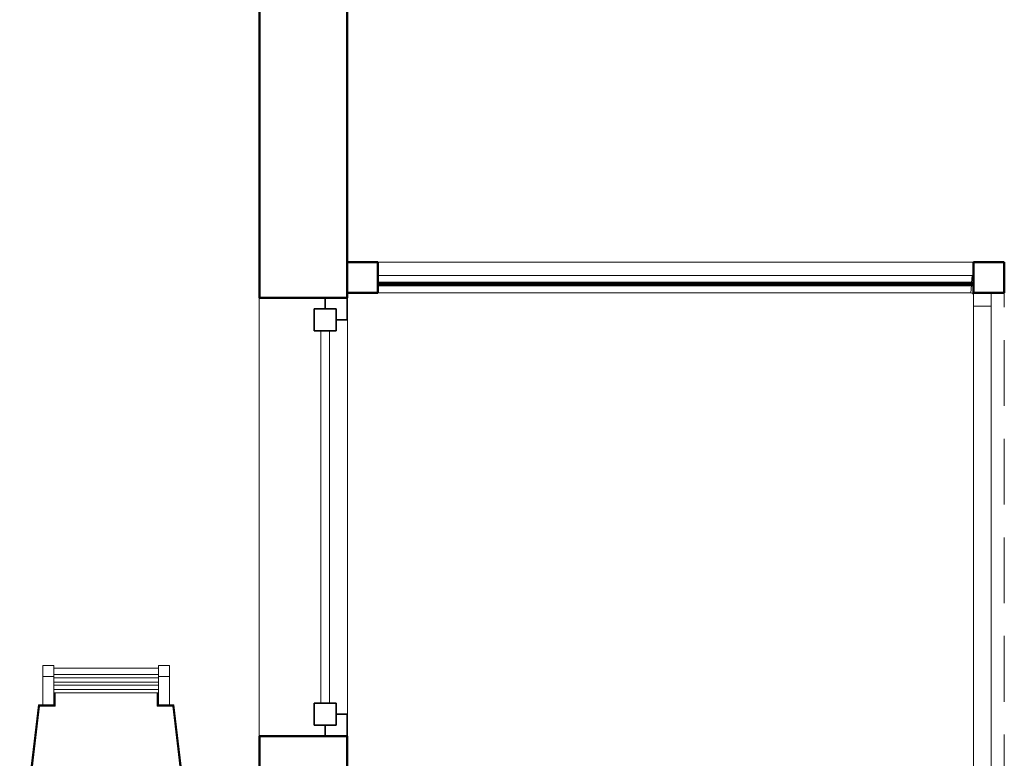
# Model space of a CAD drawing. Header units: millimetres. Extents: x -6579 to 21413, y 4748 to 42777.
# Tile 70 of 79: x 19120 to 21367, y 39345 to 41031. Entities that reach past the tile are written whole.
import ezdxf

# ---------------------------------------------------------------- set-up
doc = ezdxf.new("R2010")
doc.units = ezdxf.units.MM
doc.linetypes.add('ADSK_Штриховая_ш3 п1_5', pattern=[225, 150, -75])
for name, color, linetype, lineweight in [('A-COLS-____-MCUT', 52, 'Continuous', 50), ('A-COLS-____-OTLN', 52, 'Continuous', 20), ('A-DETL-____-MBND', 5, 'ADSK_Штриховая_ш3 п1_5', 20), ('A-GENM-____-MCUT', 13, 'Continuous', 50), ('A-GENM-____-OTLN', 13, 'Continuous', 20), ('A-GLAZ-____-MCUT', 151, 'Continuous', 35), ('A-GLAZ-____-OTLN', 151, 'Continuous', 20), ('A-PART-____-OTLN', 2, 'Continuous', 20), ('A-WALL-____-MCUT', 113, 'Continuous', 50), ('A-WALL-____-OTLN', 113, 'Continuous', 20), ('I-FURN-____-OTLN', 30, 'Continuous', 20), ('Ограждение', 7, 'Continuous', 20)]:
    doc.layers.add(name, color=color, linetype=linetype, lineweight=lineweight)

# ---------------------------------------------------------------- blocks, each defined once
blk = doc.blocks.new('Прямая форма - 83 new-611960-В_Этаж 03_Отопление')
at = {"layer": 'A-WALL-____-MCUT', "color": 9}
for p, q in [((1426.1, 2.5), (66.1, 2.5)), ((66.1, 2.5), (66.1, -2.5)), ((1426.1, -2.5), (1426.1, 2.5)), ((66.1, -2.5), (1426.1, -2.5))]:
    blk.add_line(p, q, dxfattribs=at)
blk = doc.blocks.new('Прямая форма - SW - 011-611961-В_Этаж 03_Отопление')
blk.add_blockref('Прямая форма - 83 new-611960-В_Этаж 03_Отопление', (0, 0))
blk = doc.blocks.new('Прямая форма - 83 new-611988-В_Этаж 03_Отопление')
at = {"layer": 'A-COLS-____-MCUT', "color": 9}
for p, q in [((35, 35), (-35, 35)), ((-35, 35), (-35, -35)), ((35, -35), (35, 35)), ((-35, -35), (35, -35))]:
    blk.add_line(p, q, dxfattribs=at)
blk = doc.blocks.new('Прямая форма - CRE - 003-611989-В_Этаж 03_Отопление')
blk.add_blockref('Прямая форма - 83 new-611988-В_Этаж 03_Отопление', (0, 0))
blk = doc.blocks.new('Прямая форма - 83 new-612017-В_Этаж 03_Отопление')
at = {"layer": 'A-DETL-____-MBND', "color": 253}
blk.add_line((10800, -8926.4), (10800, -2368.6), dxfattribs=at)
blk = doc.blocks.new('Прямая форма - SLA - 012-612018-В_Этаж 03_Отопление')
blk.add_blockref('Прямая форма - 83 new-612017-В_Этаж 03_Отопление', (0, 0))
blk = doc.blocks.new('Прямая форма - 83 new-612745-В_Этаж 03_Отопление')
at = {"layer": 'I-FURN-____-OTLN', "color": 253}
for p, q in [((-144.7, 1295.7), (-144.7, 1320.7)), ((-119.7, 1320.7), (-144.7, 1320.7)), ((-119.7, 1320.7), (-119.7, 1295.7)), ((-119.7, 1314.8), (119.7, 1314.8)), ((119.7, 1295.7), (119.7, 1320.7)), ((144.7, 1320.7), (119.7, 1320.7)), ((144.7, 1320.7), (144.7, 1295.7)), ((-144.7, 1230.7), (-144.7, 1295.7)), ((-119.7, 1295.7), (-144.7, 1295.7)), ((119.7, 1299.9), (-119.7, 1299.9)), ((-119.7, 1295.7), (-119.7, 1230.7)), ((119.7, 1292.8), (-119.7, 1292.8)), ((119.7, 1282.8), (-119.7, 1282.8)), ((119.7, 1230.7), (119.7, 1295.7)), ((144.7, 1295.7), (119.7, 1295.7)), ((144.7, 1295.7), (144.7, 1230.7)), ((119.7, 1275.6), (-119.7, 1275.6)), ((119.7, 1265.6), (-119.7, 1265.6)), ((119.7, 1258.5), (-119.7, 1258.5)), ((-119.5, 1230.5), (-119.5, 1258.5)), ((-119.1, 1230.1), (-119.1, 1258.5)), ((-118.5, 1229.5), (-118.5, 1258.5)), ((-117.8, 1228.9), (-117.8, 1258.5)), ((-117.1, 1228.1), (-117.1, 1258.5)), ((-116.7, 1227.7), (-116.7, 1258.5)), ((116.7, 1258.5), (116.7, 1227.7)), ((117.1, 1258.5), (117.1, 1228.1)), ((117.8, 1258.5), (117.8, 1228.9)), ((118.5, 1258.5), (118.5, 1229.5)), ((119.1, 1258.5), (119.1, 1230.1)), ((119.5, 1258.5), (119.5, 1230.5)), ((-197.3, 873.1), (-154.7, 1230.7)), ((-197.1, 873.1), (-154.6, 1230.5)), ((-196.7, 873), (-154.2, 1230.1)), ((-196.2, 873), (-153.7, 1229.5)), ((-195.5, 873), (-153.1, 1228.9)), ((-194.7, 872.9), (-152.4, 1228.1)), ((-194.3, 872.9), (-152.1, 1227.7)), ((-154.7, 1230.7), (-154.8, 1230.7)), ((-154.7, 1230.7), (-144.7, 1230.7)), ((-154.6, 1230.5), (-154.7, 1230.7)), ((-154.6, 1230.5), (-119.5, 1230.5)), ((-154.2, 1230.1), (-154.6, 1230.5)), ((-154.2, 1230.1), (-119.1, 1230.1)), ((-153.7, 1229.5), (-154.2, 1230.1)), ((-153.7, 1229.5), (-118.5, 1229.5)), ((-153.1, 1228.9), (-153.7, 1229.5)), ((-153.1, 1228.9), (-117.8, 1228.9)), ((-152.4, 1228.1), (-153.1, 1228.9)), ((-152.4, 1228.1), (-117.1, 1228.1)), ((-152.1, 1227.7), (-152.4, 1228.1)), ((-152.1, 1227.7), (-116.7, 1227.7)), ((-119.7, 1230.7), (-144.7, 1230.7)), ((-119.7, 1230.7), (-119.7, 1230.7)), ((-119.5, 1230.5), (-119.7, 1230.7)), ((-119.1, 1230.1), (-119.5, 1230.5)), ((-118.5, 1229.5), (-119.1, 1230.1)), ((-117.8, 1228.9), (-118.5, 1229.5)), ((-117.1, 1228.1), (-117.8, 1228.9)), ((-116.7, 1227.7), (-117.1, 1228.1)), ((116.7, 1227.7), (117.1, 1228.1)), ((116.7, 1227.7), (152.1, 1227.7)), ((117.1, 1228.1), (117.8, 1228.9)), ((117.1, 1228.1), (152.4, 1228.1)), ((117.8, 1228.9), (118.5, 1229.5)), ((117.8, 1228.9), (153.1, 1228.9)), ((118.5, 1229.5), (119.1, 1230.1)), ((118.5, 1229.5), (153.7, 1229.5)), ((119.1, 1230.1), (119.5, 1230.5)), ((119.1, 1230.1), (154.2, 1230.1)), ((119.5, 1230.5), (119.7, 1230.7)), ((119.5, 1230.5), (154.6, 1230.5)), ((144.7, 1230.7), (119.7, 1230.7)), ((119.7, 1230.7), (119.7, 1230.7)), ((144.7, 1230.7), (154.7, 1230.7)), ((152.1, 1227.7), (152.4, 1228.1)), ((152.1, 1227.7), (194.3, 872.9)), ((152.4, 1228.1), (153.1, 1228.9)), ((152.4, 1228.1), (194.7, 872.9)), ((153.1, 1228.9), (153.7, 1229.5)), ((153.1, 1228.9), (195.5, 873)), ((153.7, 1229.5), (154.2, 1230.1)), ((153.7, 1229.5), (196.2, 873)), ((154.2, 1230.1), (154.6, 1230.5)), ((154.2, 1230.1), (196.7, 873)), ((154.6, 1230.5), (154.7, 1230.7)), ((154.6, 1230.5), (197.1, 873.1)), ((154.7, 1230.7), (154.8, 1230.7)), ((154.7, 1230.7), (197.3, 873.1))]:
    blk.add_line(p, q, dxfattribs=at)
blk = doc.blocks.new('Прямая форма - FU - 052-612746-В_Этаж 03_Отопление')
blk.add_blockref('Прямая форма - 83 new-612745-В_Этаж 03_Отопление', (0, 0))
blk = doc.blocks.new('Прямая форма - 83 new-609536-В_Этаж 03_Отопление')
at = {"layer": 'A-GLAZ-____-MCUT', "color": 53}
for p, q in [((-425, 25), (-475, 25)), ((-475, 25), (-475, -25)), ((-425, -25), (-425, 25)), ((425, 25), (425, -25)), ((475, 25), (425, 25)), ((475, -25), (475, 25)), ((-475, 0), (-500, 0)), ((-500, 0), (-500, -50)), ((-475, -25), (-475, 0)), ((500, 0), (475, 0)), ((475, 0), (475, -25)), ((500, -50), (500, 0)), ((-475, -25), (-425, -25)), ((-450, -25), (-475, -25)), ((-450, -50), (-450, -25)), ((425, -25), (475, -25)), ((475, -25), (450, -25)), ((450, -25), (450, -50)), ((-500, -50), (-450, -50)), ((450, -50), (500, -50))]:
    blk.add_line(p, q, dxfattribs=at)
at = {"layer": 'A-GLAZ-____-OTLN', "color": 253}
for p, q in [((425, 10), (-425, 10)), ((-425, -10), (425, -10))]:
    blk.add_line(p, q, dxfattribs=at)
blk = doc.blocks.new('Прямая форма - WD - 003-612812-В_Этаж 03_Отопление')
blk.add_blockref('Прямая форма - 83 new-609536-В_Этаж 03_Отопление', (500, 50))
blk = doc.blocks.new('Прямая форма - 83 new-612828-В_Этаж 03_Отопление')
at = {"layer": 'A-COLS-____-MCUT', "color": 9}
for p, q in [((35, 35), (-35, 35)), ((-35, 35), (-35, -35)), ((35, -35), (35, 35)), ((-35, -35), (35, -35))]:
    blk.add_line(p, q, dxfattribs=at)
blk = doc.blocks.new('Прямая форма - CRE - 003-612829-В_Этаж 03_Отопление')
blk.add_blockref('Прямая форма - 83 new-612828-В_Этаж 03_Отопление', (0, 0))
blk = doc.blocks.new('Прямая форма - 83 new-612919-В_Этаж 03_Отопление')
at = {"layer": 'Ограждение', "color": 253}
blk.add_line((5070, 4931.4), (5070, 4927.7), dxfattribs=at)
blk = doc.blocks.new('Прямая форма - Steel - Structural-612920-В_Этаж 03_Отопление')
blk.add_blockref('Прямая форма - 83 new-612919-В_Этаж 03_Отопление', (0, 0))
blk = doc.blocks.new('Прямая форма - 83 new-612947-В_Этаж 03_Отопление')
at = {"layer": 'Ограждение', "color": 253}
for p, q in [((5025.2, 4954.2), (5026.3, 4971.4)), ((5026.3, 4971.4), (5030, 4970.9)), ((5023.7, 4931.4), (5024.9, 4949.2)), ((5023.7, 4931.4), (5026.2, 4931)), ((5026.2, 4931), (5027.4, 4930.5)), ((5027.4, 4930.5), (5028.4, 4929.8)), ((5028.4, 4929.8), (5029.2, 4928.8)), ((5029.2, 4928.8), (5029.7, 4927.6)), ((5029.7, 4927.6), (5030, 4925)), ((5030, 4925), (5030, 4901.4)), ((5070, 4927.7), (5069.5, 4931.4)), ((5070, 4901.4), (5070, 4927.7)), ((5030, 4901.4), (5070, 4901.4))]:
    blk.add_line(p, q, dxfattribs=at)
blk = doc.blocks.new('Прямая форма - Steel - Structural-612948-В_Этаж 03_Отопление')
blk.add_blockref('Прямая форма - 83 new-612947-В_Этаж 03_Отопление', (0, 0))
blk = doc.blocks.new('Прямая форма - 83 new-612967-В_Этаж 03_Отопление')
at = {"layer": 'Ограждение', "color": 253}
for p, q in [((5026.3, 4971.4), (3670, 4971.4)), ((5025.2, 4954.2), (5026.3, 4971.4)), ((5023.7, 4931.4), (5024.9, 4949.2)), ((3670, 4931.4), (5023.7, 4931.4))]:
    blk.add_line(p, q, dxfattribs=at)
blk = doc.blocks.new('Прямая форма - Steel - Structural-612968-В_Этаж 03_Отопление')
blk.add_blockref('Прямая форма - 83 new-612967-В_Этаж 03_Отопление', (0, 0))
blk = doc.blocks.new('Прямая форма - 83 new-613087-В_Этаж 03_Отопление')
at = {"layer": 'Ограждение', "color": 253}
for p, q in [((5070, 4901.4), (5030, 4901.4)), ((5030, 4901.4), (5030, -1620.1)), ((5070, -1622.8), (5070, 4901.4))]:
    blk.add_line(p, q, dxfattribs=at)
blk = doc.blocks.new('Прямая форма - Steel - Structural-613088-В_Этаж 03_Отопление')
blk.add_blockref('Прямая форма - 83 new-613087-В_Этаж 03_Отопление', (0, 0))
blk = doc.blocks.new('Прямая форма - RAILING - 005-613159-В_Этаж 03_Отопление')
for name in ['Прямая форма - Steel - Structural-612968-В_Этаж 03_Отопление', 'Прямая форма - Steel - Structural-612948-В_Этаж 03_Отопление', 'Прямая форма - Steel - Structural-612920-В_Этаж 03_Отопление', 'Прямая форма - Steel - Structural-613088-В_Этаж 03_Отопление']:
    blk.add_blockref(name, (0, 0))
blk = doc.blocks.new('Family - 83 new-613197-В_Этаж 03_Отопление')
at = {"layer": 'A-PART-____-OTLN', "color": 253}
blk.add_line((5070, 4931.4), (5070, 4927.7), dxfattribs=at)
blk = doc.blocks.new('Family - Steel - Structural-613198-В_Этаж 03_Отопление')
blk.add_blockref('Family - 83 new-613197-В_Этаж 03_Отопление', (0, 0))
blk = doc.blocks.new('Family - 83 new-613239-В_Этаж 03_Отопление')
at = {"layer": 'A-PART-____-OTLN', "color": 253}
for p, q in [((5025.2, 4954.2), (5026.3, 4971.4)), ((5026.3, 4971.4), (5030, 4970.9)), ((5023.7, 4931.4), (5024.9, 4949.2)), ((5023.7, 4931.4), (5026.2, 4931)), ((5026.2, 4931), (5027.4, 4930.5)), ((5027.4, 4930.5), (5028.4, 4929.8)), ((5028.4, 4929.8), (5029.2, 4928.8)), ((5029.2, 4928.8), (5029.7, 4927.6)), ((5029.7, 4927.6), (5030, 4925)), ((5030, 4925), (5030, 4901.4)), ((5070, 4927.7), (5069.5, 4931.4)), ((5070, 4901.4), (5070, 4927.7)), ((5030, 4901.4), (5070, 4901.4))]:
    blk.add_line(p, q, dxfattribs=at)
blk = doc.blocks.new('Family - Steel - Structural-613240-В_Этаж 03_Отопление')
blk.add_blockref('Family - 83 new-613239-В_Этаж 03_Отопление', (0, 0))
blk = doc.blocks.new('Family - 83 new-613269-В_Этаж 03_Отопление')
at = {"layer": 'A-PART-____-OTLN', "color": 253}
for p, q in [((5026.3, 4971.4), (3670, 4971.4)), ((5025.2, 4954.2), (5026.3, 4971.4)), ((5023.7, 4931.4), (5024.9, 4949.2)), ((3670, 4931.4), (5023.7, 4931.4))]:
    blk.add_line(p, q, dxfattribs=at)
blk = doc.blocks.new('Family - Steel - Structural-613270-В_Этаж 03_Отопление')
blk.add_blockref('Family - 83 new-613269-В_Этаж 03_Отопление', (0, 0))
blk = doc.blocks.new('Family - 83 new-613449-В_Этаж 03_Отопление')
at = {"layer": 'A-PART-____-OTLN', "color": 253}
for p, q in [((5070, 4901.4), (5030, 4901.4)), ((5030, 4901.4), (5030, -1620.1)), ((5070, -1622.8), (5070, 4901.4))]:
    blk.add_line(p, q, dxfattribs=at)
blk = doc.blocks.new('Family - Steel - Structural-613450-В_Этаж 03_Отопление')
blk.add_blockref('Family - 83 new-613449-В_Этаж 03_Отопление', (0, 0))
blk = doc.blocks.new('Прямая форма - 83 new-613583-В_Этаж 03_Отопление')
at = {"layer": 'A-GENM-____-OTLN', "lineweight": 9}
blk.add_line((-1360, 0), (0, 0), dxfattribs=at)
blk = doc.blocks.new('Прямая форма - SLA - 049-613584-В_Этаж 03_Отопление')
blk.add_blockref('Прямая форма - 83 new-613583-В_Этаж 03_Отопление', (0, 0))
blk = doc.blocks.new('Прямая форма - 83 new-613603-В_Этаж 03_Отопление')
at = {"layer": 'A-WALL-____-MCUT', "color": 9}
for p, q in [((2380, 0), (300, 0)), ((2380, -200), (2380, 0)), ((4100, 0), (3380, 0)), ((3380, 0), (3380, -200)), ((300, -200), (2380, -200)), ((3380, -200), (4100, -200))]:
    blk.add_line(p, q, dxfattribs=at)
blk = doc.blocks.new('Прямая форма - SW - 006-613604-В_Этаж 03_Отопление')
blk.add_blockref('Прямая форма - 83 new-613603-В_Этаж 03_Отопление', (0, 0))
blk = doc.blocks.new('Family - WD - 003-613606-В_Этаж 03_Отопление')
at = {"layer": 'A-GENM-____-MCUT', "lineweight": 9}
for p, q in [((500, 1), (-500, 1)), ((-500, 1), (-500, -201)), ((500, -201), (500, 1)), ((-500, -201), (500, -201))]:
    blk.add_line(p, q, dxfattribs=at)
blk = doc.blocks.new('83 new_ifc_RVT-1-В_Этаж 03_Отопление')
at = {"layer": 'A-COLS-____-OTLN', "color": 253, "lineweight": 20}
for name, p in [('Прямая форма - CRE - 003-612829-В_Этаж 03_Отопление', (30245.3, 40442.2)), ('Прямая форма - CRE - 003-611989-В_Этаж 03_Отопление', (31675.3, 40442.2))]:
    blk.add_blockref(name, p, dxfattribs=at)
at = {"layer": 'A-GENM-____-OTLN', "color": 253, "lineweight": 20}
for name, p in [('Прямая форма - SLA - 012-612018-В_Этаж 03_Отопление', (20910.3, 42775.8)), ('Прямая форма - SLA - 049-613584-В_Этаж 03_Отопление', (31640.3, 40477.2))]:
    blk.add_blockref(name, p, dxfattribs=at)
at = {"layer": 'A-GENM-____-OTLN', "color": 253, "lineweight": 20, "rotation": 270}
blk.add_blockref('Family - WD - 003-613606-В_Этаж 03_Отопление', (30210.3, 39895.8), dxfattribs=at)
at = {"layer": 'A-GLAZ-____-OTLN', "color": 253, "lineweight": 20, "rotation": 90}
blk.add_blockref('Прямая форма - WD - 003-612812-В_Этаж 03_Отопление', (30210.3, 39395.8), dxfattribs=at)
at = {"layer": 'A-PART-____-OTLN', "color": 253, "lineweight": 20}
for name in ['Family - Steel - Structural-613270-В_Этаж 03_Отопление', 'Family - Steel - Structural-613240-В_Этаж 03_Отопление', 'Family - Steel - Structural-613198-В_Этаж 03_Отопление', 'Family - Steel - Structural-613450-В_Этаж 03_Отопление']:
    blk.add_blockref(name, (26610.3, 35475.8), dxfattribs=at)
at = {"layer": 'A-WALL-____-OTLN', "color": 253, "lineweight": 20, "rotation": 270}
blk.add_blockref('Прямая форма - SW - 006-613604-В_Этаж 03_Отопление', (30210.3, 42775.8), dxfattribs=at)
at = {"layer": 'A-WALL-____-OTLN', "color": 253, "lineweight": 20}
blk.add_blockref('Прямая форма - SW - 011-611961-В_Этаж 03_Отопление', (30214.2, 40427.5), dxfattribs=at)
at = {"layer": 'I-FURN-____-OTLN', "color": 253, "lineweight": 20}
blk.add_blockref('Прямая форма - FU - 052-612746-В_Этаж 03_Отопление', (29660.3, 38236.4), dxfattribs=at)
at = {"layer": 'Ограждение', "color": 253, "lineweight": 20}
blk.add_blockref('Прямая форма - RAILING - 005-613159-В_Этаж 03_Отопление', (26610.3, 35475.8), dxfattribs=at)

msp = doc.modelspace()

# ---------------------------------------------------------------- block references
at = {"lineweight": 9}
msp.add_blockref('83 new_ifc_RVT-1-В_Этаж 03_Отопление', (-10343.4, 0), dxfattribs=at)

doc.saveas('drawing.dxf')
